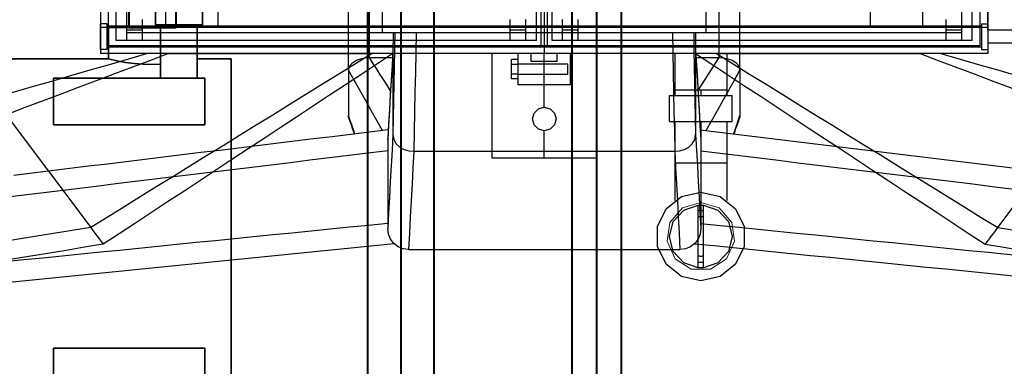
# Model space of a CAD drawing. Header units: millimetres. Extents: x 0 to 1340, y 0 to 800.
# Tile 91 of 100: x 1102 to 1164, y 528 to 550. Entities that reach past the tile are written whole.
import ezdxf

# ---------------------------------------------------------------- set-up
doc = ezdxf.new("R2010")
doc.units = ezdxf.units.MM
for name, color, linetype, lineweight, true_color in [('CONTEXT', 7, 'Continuous', 18, 0xa5a5a5), ('DUCT', 7, 'Continuous', 30, 0x5a6ec8), ('HVAC', 7, 'Continuous', 30, 0x464646), ('OUTLINE', 7, 'Continuous', 35, 0x141414), ('REFRIG', 7, 'Continuous', 40, 0xc83c28)]:
    doc.layers.add(name, color=color, linetype=linetype, lineweight=lineweight, true_color=true_color)

msp = doc.modelspace()

# ---------------------------------------------------------------- linework, layer by layer
at = {"layer": 'CONTEXT'}
msp.add_lwpolyline([(1145, 538.833), (1146.171, 538.489), (1146.971, 537.567), (1147.145, 536.358), (1146.637, 535.248), (1145.61, 534.588), (1144.39, 534.588), (1143.363, 535.248), (1142.855, 536.358), (1143.029, 537.567), (1143.829, 538.489), (1145, 538.833)], dxfattribs=at)
at = {"layer": 'DUCT'}
for points in [[(1122.5, 547.283), (1122.5, 548.504), (1122.5, 549.724), (1122.5, 550.945), (1122.5, 552.166), (1122.5, 553.386), (1122.5, 554.607), (1122.5, 555.827), (1122.5, 557.048), (1122.5, 558.268), (1122.5, 559.489), (1122.5, 560.709), (1122.5, 561.93), (1122.5, 563.151), (1122.5, 564.371), (1122.5, 565.592), (1122.5, 566.812), (1122.5, 568.033), (1122.5, 569.253), (1122.5, 570.474)], [(1123.833, 548.083), (1123.833, 549.342), (1123.833, 550.6), (1123.833, 551.859), (1123.833, 553.117), (1123.833, 554.376), (1123.833, 555.634), (1123.833, 556.892), (1123.833, 558.151), (1123.833, 559.409), (1123.833, 560.668), (1123.833, 561.926), (1123.833, 563.185), (1123.833, 564.443), (1123.833, 565.702), (1123.833, 566.96), (1123.833, 568.219), (1123.833, 569.477), (1123.833, 570.735)], [(1146.167, 548.083), (1146.167, 570.735)], [(1147.5, 547.283), (1147.5, 548.504), (1147.5, 549.724), (1147.5, 550.945), (1147.5, 552.166), (1147.5, 553.386), (1147.5, 554.607), (1147.5, 555.827), (1147.5, 557.048), (1147.5, 558.268), (1147.5, 559.489), (1147.5, 560.709), (1147.5, 561.93), (1147.5, 563.151), (1147.5, 564.371), (1147.5, 565.592), (1147.5, 566.812), (1147.5, 568.033), (1147.5, 569.253), (1147.5, 570.474)], [(1124.667, 549.667), (1124.667, 562)], [(1145.333, 549.667), (1145.333, 562)], [(1145.333, 549.667), (1124.667, 549.667)], [(1125.35, 549.667), (1125.348, 549.472), (1125.345, 549.278), (1125.342, 549.083), (1125.339, 548.889), (1125.336, 548.694), (1125.333, 548.5)], [(1125.458, 549.667), (1125.438, 548.583), (1125.417, 547.5), (1125.396, 546.417), (1125.375, 545.333), (1125.354, 544.25), (1125.333, 543.167)], [(1125.35, 549.667), (1125.348, 549.474), (1125.345, 549.282), (1125.342, 549.09), (1125.339, 548.897), (1125.336, 548.705), (1125.333, 548.513)], [(1126.817, 549.667), (1126.792, 548.406), (1126.767, 547.144), (1126.742, 545.883), (1126.717, 544.622), (1126.692, 543.361), (1126.667, 542.1)], [(1143.183, 549.667), (1143.208, 548.406), (1143.233, 547.144), (1143.258, 545.883), (1143.283, 544.622), (1143.308, 543.361), (1143.333, 542.1)], [(1144.542, 549.667), (1144.562, 548.583), (1144.583, 547.5), (1144.604, 546.417), (1144.625, 545.333), (1144.646, 544.25), (1144.667, 543.167)], [(1144.65, 549.667), (1144.652, 549.472), (1144.655, 549.278), (1144.658, 549.083), (1144.661, 548.889), (1144.664, 548.694), (1144.667, 548.5)], [(1144.65, 549.667), (1144.652, 549.474), (1144.655, 549.282), (1144.658, 549.09), (1144.661, 548.897), (1144.664, 548.705), (1144.667, 548.513)], [(1109.667, 548.333), (1108.438, 547.979), (1107.208, 547.625), (1105.979, 547.271), (1104.75, 546.917), (1103.521, 546.562), (1102.292, 546.208), (1101.062, 545.854), (1099.833, 545.5)], [(1111, 548.333), (1109.848, 547.9), (1108.696, 547.467), (1107.544, 547.033), (1106.393, 546.6), (1105.241, 546.167), (1104.089, 545.733), (1102.937, 545.3), (1101.785, 544.867), (1100.633, 544.433)], [(1124, 548.333), (1122.943, 547.68), (1121.886, 547.027), (1120.829, 546.375), (1119.773, 545.722), (1118.716, 545.069), (1117.659, 544.416), (1116.602, 543.763), (1115.545, 543.11), (1114.488, 542.457), (1113.431, 541.804), (1112.375, 541.151), (1111.318, 540.498), (1110.261, 539.845), (1109.204, 539.192), (1108.147, 538.539), (1107.09, 537.886), (1106.033, 537.233)], [(1125.333, 548.333), (1124.306, 547.657), (1123.278, 546.981), (1122.25, 546.306), (1121.222, 545.63), (1120.194, 544.954), (1119.167, 544.278), (1118.139, 543.602), (1117.111, 542.926), (1116.083, 542.25), (1115.056, 541.574), (1114.028, 540.898), (1113, 540.222), (1111.972, 539.546), (1110.944, 538.87), (1109.917, 538.194), (1108.889, 537.519), (1107.861, 536.843), (1106.833, 536.167)], [(1111, 548.333), (1110.778, 548.333), (1110.556, 548.333), (1110.333, 548.333), (1110.111, 548.333), (1109.889, 548.333), (1109.667, 548.333)], [(1111, 548.333), (1124, 548.333)], [(1125.333, 548.333), (1125.111, 548.333), (1124.889, 548.333), (1124.667, 548.333), (1124.444, 548.333), (1124.222, 548.333), (1124, 548.333)], [(1125.333, 548.5), (1125.278, 547.556), (1125.222, 546.611), (1125.167, 545.667), (1125.111, 544.722), (1125.056, 543.778), (1125, 542.833)], [(1125.334, 548.533), (1125.279, 547.597), (1125.223, 546.66), (1125.168, 545.723), (1125.113, 544.786), (1125.058, 543.849), (1125.002, 542.912)], [(1125.333, 548.513), (1125.333, 548.51), (1125.333, 548.508), (1125.333, 548.506), (1125.333, 548.504), (1125.333, 548.502), (1125.333, 548.5)], [(1125.333, 548.5), (1125.333, 543.167)], [(1144.666, 548.531), (1144.722, 547.595), (1144.777, 546.658), (1144.832, 545.722), (1144.887, 544.785), (1144.942, 543.848), (1144.998, 542.912)], [(1144.667, 548.5), (1144.667, 548.502), (1144.667, 548.504), (1144.667, 548.506), (1144.667, 548.508), (1144.667, 548.51), (1144.667, 548.513)], [(1144.667, 548.5), (1144.667, 543.167)], [(1144.667, 548.5), (1144.722, 547.556), (1144.778, 546.611), (1144.833, 545.667), (1144.889, 544.722), (1144.944, 543.778), (1145, 542.833)], [(1144.667, 548.333), (1145.694, 547.657), (1146.722, 546.981), (1147.75, 546.306), (1148.778, 545.63), (1149.806, 544.954), (1150.833, 544.278), (1151.861, 543.602), (1152.889, 542.926), (1153.917, 542.25), (1154.944, 541.574), (1155.972, 540.898), (1157, 540.222), (1158.028, 539.546), (1159.056, 538.87), (1160.083, 538.194), (1161.111, 537.519), (1162.139, 536.843), (1163.167, 536.167)], [(1146, 548.333), (1145.778, 548.333), (1145.556, 548.333), (1145.333, 548.333), (1145.111, 548.333), (1144.889, 548.333), (1144.667, 548.333)], [(1146, 548.333), (1159, 548.333)], [(1146, 548.333), (1147.057, 547.68), (1148.114, 547.027), (1149.171, 546.375), (1150.227, 545.722), (1151.284, 545.069), (1152.341, 544.416), (1153.398, 543.763), (1154.455, 543.11), (1155.512, 542.457), (1156.569, 541.804), (1157.625, 541.151), (1158.682, 540.498), (1159.739, 539.845), (1160.796, 539.192), (1161.853, 538.539), (1162.91, 537.886), (1163.967, 537.233)], [(1160.333, 548.333), (1160.111, 548.333), (1159.889, 548.333), (1159.667, 548.333), (1159.444, 548.333), (1159.222, 548.333), (1159, 548.333)], [(1159, 548.333), (1160.152, 547.9), (1161.304, 547.467), (1162.456, 547.033), (1163.607, 546.6), (1164.759, 546.167), (1165.911, 545.733), (1167.063, 545.3), (1168.215, 544.867), (1169.367, 544.433)], [(1160.333, 548.333), (1161.562, 547.979), (1162.792, 547.625), (1164.021, 547.271), (1165.25, 546.917), (1166.479, 546.562), (1167.708, 546.208), (1168.938, 545.854), (1170.167, 545.5)], [(1122.5, 547.283), (1122.578, 547.553), (1122.766, 547.763), (1123.007, 547.911), (1123.273, 548.009), (1123.55, 548.065), (1123.833, 548.083)], [(1123.833, 548.083), (1125.307, 548.083)], [(1125.183, 545.969), (1124.958, 546.322), (1124.733, 546.674), (1124.508, 547.026), (1124.283, 547.379), (1124.058, 547.731), (1123.833, 548.083)], [(1144.693, 548.083), (1146.167, 548.083)], [(1144.817, 545.969), (1145.042, 546.322), (1145.267, 546.674), (1145.492, 547.026), (1145.717, 547.379), (1145.942, 547.731), (1146.167, 548.083)], [(1146.167, 548.083), (1146.45, 548.065), (1146.727, 548.009), (1146.993, 547.911), (1147.234, 547.763), (1147.422, 547.553), (1147.5, 547.283)], [(1124.668, 543.424), (1124.307, 544.067), (1123.945, 544.71), (1123.584, 545.354), (1123.223, 545.997), (1122.861, 546.64), (1122.5, 547.283)], [(1122.5, 547.283), (1122.5, 544.383)], [(1145.332, 543.424), (1145.693, 544.067), (1146.055, 544.71), (1146.416, 545.354), (1146.777, 545.997), (1147.139, 546.64), (1147.5, 547.283)], [(1147.5, 547.283), (1147.5, 544.383)], [(1100.633, 544.433), (1106.033, 537.233)], [(1122.906, 543.21), (1122.839, 543.406), (1122.771, 543.601), (1122.703, 543.797), (1122.635, 543.992), (1122.568, 544.188), (1122.5, 544.383)], [(1122.527, 544.223), (1122.519, 544.249), (1122.512, 544.275), (1122.507, 544.302), (1122.503, 544.329), (1122.501, 544.356), (1122.5, 544.383)], [(1122.874, 543.206), (1122.816, 543.376), (1122.758, 543.545), (1122.701, 543.714), (1122.643, 543.884), (1122.585, 544.053), (1122.527, 544.223)], [(1147.094, 543.21), (1147.161, 543.406), (1147.229, 543.601), (1147.297, 543.797), (1147.365, 543.992), (1147.432, 544.188), (1147.5, 544.383)], [(1147.126, 543.206), (1147.184, 543.376), (1147.242, 543.545), (1147.299, 543.714), (1147.357, 543.884), (1147.415, 544.053), (1147.473, 544.223)], [(1147.5, 544.383), (1147.499, 544.356), (1147.497, 544.329), (1147.493, 544.302), (1147.488, 544.275), (1147.481, 544.249), (1147.473, 544.223)], [(1163.967, 537.233), (1169.367, 544.433)], [(1125.035, 543.469), (1123.839, 543.323), (1122.643, 543.178), (1121.448, 543.033), (1120.252, 542.888), (1119.056, 542.742), (1117.86, 542.597), (1116.664, 542.452), (1115.468, 542.307), (1114.273, 542.162), (1113.077, 542.016), (1111.881, 541.871), (1110.685, 541.726), (1109.489, 541.581), (1108.293, 541.436), (1107.098, 541.29), (1105.902, 541.145), (1104.706, 541), (1103.51, 540.855), (1102.314, 540.71), (1101.118, 540.564)], [(1144.965, 543.469), (1173.665, 539.983)], [(1125.333, 543.167), (1125.278, 542.167), (1125.222, 541.167), (1125.167, 540.167), (1125.111, 539.167), (1125.056, 538.167), (1125, 537.167)], [(1125, 542.833), (1125, 542.846), (1125, 542.86), (1125.001, 542.873), (1125.001, 542.886), (1125.002, 542.899), (1125.002, 542.912)], [(1125, 542.84), (1125, 542.839), (1125, 542.838), (1125, 542.837), (1125, 542.836), (1125, 542.834), (1125, 542.833)], [(1125, 542.833), (1125, 537.167)], [(1125.333, 543.167), (1125.39, 542.858), (1125.547, 542.587), (1125.777, 542.372), (1126.052, 542.22), (1126.353, 542.13), (1126.667, 542.1)], [(1143.333, 542.1), (1143.647, 542.13), (1143.948, 542.22), (1144.223, 542.372), (1144.453, 542.587), (1144.61, 542.858), (1144.667, 543.167)], [(1144.667, 543.167), (1144.722, 542.167), (1144.778, 541.167), (1144.833, 540.167), (1144.889, 539.167), (1144.944, 538.167), (1145, 537.167)], [(1144.998, 542.912), (1144.998, 542.899), (1144.999, 542.886), (1144.999, 542.873), (1145, 542.86), (1145, 542.846), (1145, 542.833)], [(1144.998, 542.912), (1144.998, 542.912), (1144.998, 542.912), (1144.998, 542.912), (1144.998, 542.912), (1144.998, 542.912), (1144.998, 542.912)], [(1145, 542.833), (1145, 542.834), (1145, 542.836), (1145, 542.837), (1145, 542.838), (1145, 542.839), (1145, 542.84)], [(1145, 542.833), (1145, 537.167)], [(1125, 542.13), (1123.759, 541.979), (1122.519, 541.828), (1121.278, 541.677), (1120.038, 541.526), (1118.797, 541.375), (1117.557, 541.224), (1116.316, 541.073), (1115.076, 540.922), (1113.835, 540.771), (1112.595, 540.62), (1111.354, 540.469), (1110.114, 540.318), (1108.873, 540.167), (1107.632, 540.016), (1106.392, 539.865), (1105.151, 539.714), (1103.911, 539.563), (1102.67, 539.412), (1101.43, 539.261), (1100.189, 539.11), (1098.949, 538.959), (1097.708, 538.808), (1096.468, 538.657)], [(1126.667, 542.1), (1126.611, 541.056), (1126.556, 540.011), (1126.5, 538.967), (1126.444, 537.922), (1126.389, 536.878), (1126.333, 535.833)], [(1126.667, 542.1), (1143.333, 542.1)], [(1143.333, 542.1), (1143.389, 541.056), (1143.444, 540.011), (1143.5, 538.967), (1143.556, 537.922), (1143.611, 536.878), (1143.667, 535.833)], [(1145, 542.13), (1146.241, 541.979), (1147.481, 541.828), (1148.722, 541.677), (1149.962, 541.526), (1151.203, 541.375), (1152.443, 541.224), (1153.684, 541.073), (1154.924, 540.922), (1156.165, 540.771), (1157.405, 540.62), (1158.646, 540.469), (1159.886, 540.318), (1161.127, 540.167), (1162.368, 540.016), (1163.608, 539.865), (1164.849, 539.714), (1166.089, 539.563), (1167.33, 539.412), (1168.57, 539.261), (1169.811, 539.11), (1171.051, 538.959), (1172.292, 538.808), (1173.532, 538.657)], [(1106.033, 537.233), (1104.847, 537.043), (1103.66, 536.854), (1102.473, 536.664), (1101.286, 536.474), (1100.1, 536.284), (1098.913, 536.094), (1097.726, 535.904), (1096.539, 535.714), (1095.353, 535.524), (1094.166, 535.334), (1092.979, 535.144), (1091.792, 534.954), (1090.606, 534.764), (1089.419, 534.575), (1088.232, 534.385), (1087.045, 534.195), (1085.859, 534.005), (1084.672, 533.815), (1083.485, 533.625), (1082.298, 533.435), (1081.112, 533.245), (1079.925, 533.055), (1078.738, 532.865)], [(1125, 537.499), (1123.777, 537.377), (1122.554, 537.254), (1121.33, 537.131), (1120.107, 537.009), (1118.884, 536.886), (1117.661, 536.763), (1116.437, 536.64), (1115.214, 536.518), (1113.991, 536.395), (1112.768, 536.272), (1111.544, 536.149), (1110.321, 536.027), (1109.098, 535.904), (1107.875, 535.781), (1106.652, 535.658), (1105.428, 535.536), (1104.205, 535.413), (1102.982, 535.29), (1101.759, 535.168), (1100.535, 535.045), (1099.312, 534.922), (1098.089, 534.799), (1096.866, 534.677)], [(1106.033, 537.233), (1106.167, 537.056), (1106.3, 536.878), (1106.433, 536.7), (1106.567, 536.522), (1106.7, 536.344), (1106.833, 536.167)], [(1126.333, 535.833), (1125.988, 535.879), (1125.667, 536.012), (1125.391, 536.224), (1125.179, 536.5), (1125.045, 536.822), (1125, 537.167)], [(1125, 537.167), (1125, 537.164), (1125, 537.162), (1125, 537.16), (1125, 537.158), (1125, 537.155), (1125, 537.153)], [(1145, 537.167), (1144.955, 536.822), (1144.821, 536.5), (1144.609, 536.224), (1144.333, 536.012), (1144.012, 535.879), (1143.667, 535.833)], [(1145, 537.499), (1146.223, 537.377), (1147.446, 537.254), (1148.67, 537.131), (1149.893, 537.009), (1151.116, 536.886), (1152.339, 536.763), (1153.563, 536.64), (1154.786, 536.518), (1156.009, 536.395), (1157.232, 536.272), (1158.456, 536.149), (1159.679, 536.027), (1160.902, 535.904), (1162.125, 535.781), (1163.348, 535.658), (1164.572, 535.536), (1165.795, 535.413), (1167.018, 535.29), (1168.241, 535.168), (1169.465, 535.045), (1170.688, 534.922), (1171.911, 534.799), (1173.134, 534.677)], [(1145, 537.153), (1145, 537.155), (1145, 537.158), (1145, 537.16), (1145, 537.162), (1145, 537.164), (1145, 537.167)], [(1163.167, 536.167), (1163.3, 536.344), (1163.433, 536.522), (1163.567, 536.7), (1163.7, 536.878), (1163.833, 537.056), (1163.967, 537.233)], [(1163.967, 537.233), (1165.153, 537.043), (1166.34, 536.854), (1167.527, 536.664), (1168.714, 536.474), (1169.9, 536.284), (1171.087, 536.094), (1172.274, 535.904), (1173.461, 535.714), (1174.647, 535.524), (1175.834, 535.334), (1177.021, 535.144), (1178.208, 534.954), (1179.394, 534.764), (1180.581, 534.575), (1181.768, 534.385), (1182.955, 534.195), (1184.141, 534.005), (1185.328, 533.815), (1186.515, 533.625), (1187.702, 533.435), (1188.888, 533.245), (1190.075, 533.055), (1191.262, 532.865)], [(1106.833, 536.167), (1105.646, 535.974), (1104.458, 535.78), (1103.271, 535.587), (1102.084, 535.394), (1100.896, 535.201), (1099.709, 535.008), (1098.521, 534.815), (1097.334, 534.621), (1096.146, 534.428), (1094.959, 534.235), (1093.771, 534.042), (1092.584, 533.849), (1091.396, 533.655), (1090.209, 533.462), (1089.022, 533.269), (1087.834, 533.076), (1086.647, 532.882), (1085.459, 532.689), (1084.272, 532.496), (1083.084, 532.303), (1081.897, 532.109), (1080.709, 531.916), (1079.522, 531.723)], [(1125.408, 536.207), (1096.998, 533.35)], [(1126.333, 535.833), (1143.667, 535.833)], [(1144.592, 536.207), (1145.827, 536.083), (1147.062, 535.958), (1148.298, 535.834), (1149.533, 535.71), (1150.768, 535.586), (1152.003, 535.461), (1153.238, 535.337), (1154.474, 535.213), (1155.709, 535.089), (1156.944, 534.965), (1158.179, 534.84), (1159.414, 534.716), (1160.65, 534.592), (1161.885, 534.468), (1163.12, 534.344), (1164.355, 534.219), (1165.59, 534.095), (1166.826, 533.971), (1168.061, 533.847), (1169.296, 533.723), (1170.531, 533.598), (1171.766, 533.474), (1173.002, 533.35)], [(1163.167, 536.167), (1164.354, 535.974), (1165.542, 535.78), (1166.729, 535.587), (1167.916, 535.394), (1169.104, 535.201), (1170.291, 535.008), (1171.479, 534.815), (1172.666, 534.621), (1173.854, 534.428), (1175.041, 534.235), (1176.229, 534.042), (1177.416, 533.849), (1178.604, 533.655), (1179.791, 533.462), (1180.978, 533.269), (1182.166, 533.076), (1183.353, 532.882), (1184.541, 532.689), (1185.728, 532.496), (1186.916, 532.303), (1188.103, 532.109), (1189.291, 531.916), (1190.478, 531.723)]]:
    msp.add_lwpolyline(points, dxfattribs=at)
at = {"layer": 'HVAC'}
for points in [[(1107.167, 548.833), (1107.167, 594.5)], [(1162.833, 548.833), (1162.833, 594.5)], [(1108.333, 549.667), (1108.333, 593.667)], [(1161.667, 549.667), (1161.667, 593.667)], [(1106.667, 593.333), (1106.667, 550)], [(1163.333, 593.333), (1163.333, 550)], [(1134.792, 548.75), (1134.792, 578.5)], [(1135.208, 548.75), (1135.208, 578.5)], [(1110.833, 550), (1110.833, 577.5)], [(1155.833, 550), (1155.833, 577.5)], [(1159.167, 550), (1159.167, 577.5)], [(1107.667, 549.167), (1107.667, 576.667)], [(1134.5, 549.167), (1134.5, 576.667)], [(1135.5, 549.167), (1135.5, 576.667)], [(1162.333, 549.167), (1162.333, 576.667)], [(1135, 559), (1135, 550)], [(1135, 559), (1135, 550)], [(1114.167, 550), (1114.167, 556.667)], [(1163.333, 549.833), (1163.333, 551.5)], [(1106.667, 548.6), (1106.667, 548.872), (1106.667, 549.144), (1106.667, 549.417), (1106.667, 549.689), (1106.667, 549.961), (1106.667, 550.233)], [(1107.083, 550.233), (1106.667, 550.233)], [(1107.083, 548.6), (1107.083, 548.872), (1107.083, 549.144), (1107.083, 549.417), (1107.083, 549.689), (1107.083, 549.961), (1107.083, 550.233)], [(1108.333, 549.833), (1108.333, 550.5)], [(1109.333, 549.833), (1109.333, 550.5)], [(1132.833, 549.833), (1132.833, 550.5)], [(1133.833, 549.833), (1133.833, 550.5)], [(1136.167, 549.833), (1136.167, 550.5)], [(1137.167, 549.833), (1137.167, 550.5)], [(1160.667, 549.833), (1160.667, 550.5)], [(1161.667, 549.833), (1161.667, 550.5)], [(1162.917, 550.233), (1162.917, 549.961), (1162.917, 549.689), (1162.917, 549.417), (1162.917, 549.144), (1162.917, 548.872), (1162.917, 548.6)], [(1162.917, 550.233), (1163.333, 550.233)], [(1163.333, 550.233), (1163.333, 549.961), (1163.333, 549.689), (1163.333, 549.417), (1163.333, 549.144), (1163.333, 548.872), (1163.333, 548.6)], [(1106.667, 550), (1106.667, 549.722), (1106.667, 549.444), (1106.667, 549.167), (1106.667, 548.889), (1106.667, 548.611), (1106.667, 548.333)], [(1135, 550), (1106.667, 550)], [(1162.917, 550.083), (1107.083, 550.083)], [(1108.333, 549.167), (1108.333, 549.833)], [(1109.333, 549.833), (1108.333, 549.833)], [(1161.667, 549.667), (1108.333, 549.667)], [(1109.333, 549.167), (1109.333, 549.833)], [(1159.167, 550), (1110.833, 550)], [(1155.833, 550), (1114.167, 550)], [(1132.833, 549.167), (1132.833, 549.833)], [(1133.833, 549.833), (1132.833, 549.833)], [(1133.833, 549.167), (1133.833, 549.833)], [(1135, 550), (1135, 549.722), (1135, 549.444), (1135, 549.167), (1135, 548.889), (1135, 548.611), (1135, 548.333)], [(1163.333, 550), (1135, 550)], [(1135, 550), (1135, 549.722), (1135, 549.444), (1135, 549.167), (1135, 548.889), (1135, 548.611), (1135, 548.333)], [(1136.167, 549.167), (1136.167, 549.833)], [(1137.167, 549.833), (1136.167, 549.833)], [(1137.167, 549.167), (1137.167, 549.833)], [(1160.667, 549.167), (1160.667, 549.833)], [(1161.667, 549.833), (1160.667, 549.833)], [(1161.667, 549.167), (1161.667, 549.833)], [(1163.333, 550), (1163.333, 549.722), (1163.333, 549.444), (1163.333, 549.167), (1163.333, 548.889), (1163.333, 548.611), (1163.333, 548.333)], [(1163.333, 549.833), (1163.333, 549.694), (1163.333, 549.556), (1163.333, 549.417), (1163.333, 549.278), (1163.333, 549.139), (1163.333, 549)], [(1167.333, 549.833), (1163.333, 549.833)], [(1108.333, 549.167), (1107.667, 549.167)], [(1109.333, 549.167), (1108.333, 549.167)], [(1132.833, 549.167), (1109.333, 549.167)], [(1133.833, 549.167), (1132.833, 549.167)], [(1134.5, 549.167), (1133.833, 549.167)], [(1136.167, 549.167), (1135.5, 549.167)], [(1137.167, 549.167), (1136.167, 549.167)], [(1160.667, 549.167), (1137.167, 549.167)], [(1161.667, 549.167), (1160.667, 549.167)], [(1162.333, 549.167), (1161.667, 549.167)], [(1167.333, 549), (1163.333, 549)], [(1107.083, 548.6), (1106.667, 548.6)], [(1135, 548.333), (1106.667, 548.333)], [(1162.917, 548.75), (1107.083, 548.75)], [(1162.833, 548.833), (1107.167, 548.833)], [(1131.667, 541.667), (1131.667, 548.333)], [(1133.333, 546.333), (1133.333, 546.667), (1133.333, 547), (1133.333, 547.333), (1133.333, 547.667), (1133.333, 548), (1133.333, 548.333)], [(1135.833, 548.333), (1134.167, 548.333)], [(1134.167, 547.833), (1134.167, 548.333)], [(1135.208, 548.75), (1134.792, 548.75)], [(1135, 546.333), (1135, 546.667), (1135, 547), (1135, 547.333), (1135, 547.667), (1135, 548), (1135, 548.333)], [(1163.333, 548.333), (1135, 548.333)], [(1135, 546.333), (1135, 546.667), (1135, 547), (1135, 547.333), (1135, 547.667), (1135, 548), (1135, 548.333)], [(1135.833, 547.833), (1135.833, 548.333)], [(1136.667, 546.333), (1136.667, 546.667), (1136.667, 547), (1136.667, 547.333), (1136.667, 547.667), (1136.667, 548), (1136.667, 548.333)], [(1138.333, 541.667), (1138.333, 548.333)], [(1143.333, 548.333), (1143.333, 546)], [(1146.667, 548.333), (1146.667, 546)], [(1162.917, 548.6), (1163.333, 548.6)], [(1133.333, 547.949), (1132.9, 547.949)], [(1132.9, 547.641), (1132.9, 547.949)], [(1133.333, 547.641), (1133.333, 547.949)], [(1135.833, 547.833), (1134.167, 547.833)], [(1133.333, 547.641), (1132.9, 547.641)], [(1132.9, 547.025), (1132.9, 547.641)], [(1136.5, 547.667), (1133.333, 547.667)], [(1133.333, 547.025), (1133.333, 547.641)], [(1136.5, 547), (1136.5, 547.111), (1136.5, 547.222), (1136.5, 547.333), (1136.5, 547.444), (1136.5, 547.556), (1136.5, 547.667)], [(1132.9, 546.717), (1132.9, 547.025)], [(1133.333, 547.025), (1132.9, 547.025)], [(1133.333, 546.717), (1132.9, 546.717)], [(1133.333, 546.717), (1133.333, 547.025)], [(1136.5, 547), (1133.333, 547)], [(1135, 546.333), (1133.333, 546.333)], [(1135, 544.917), (1135, 546.333)], [(1136.667, 546.333), (1135, 546.333)], [(1135, 544.917), (1135, 546.333)], [(1145, 546), (1144.722, 546), (1144.444, 546), (1144.167, 546), (1143.889, 546), (1143.611, 546), (1143.333, 546)], [(1145, 546), (1144.722, 546), (1144.444, 546), (1144.167, 546), (1143.889, 546), (1143.611, 546), (1143.333, 546)], [(1143.333, 546), (1143.333, 545.667)], [(1146.667, 546), (1146.389, 546), (1146.111, 546), (1145.833, 546), (1145.556, 546), (1145.278, 546), (1145, 546)], [(1146.667, 546), (1146.389, 546), (1146.111, 546), (1145.833, 546), (1145.556, 546), (1145.278, 546), (1145, 546)], [(1145, 546), (1145, 545.667)], [(1146.667, 546), (1146.667, 545.667)], [(1143, 545.667), (1143.667, 545.667), (1144.333, 545.667), (1145, 545.667), (1145.667, 545.667), (1146.333, 545.667), (1147, 545.667)], [(1143, 544), (1143, 545.667)], [(1147, 544), (1147, 545.667)], [(1135, 543.417), (1134.625, 543.517), (1134.35, 543.792), (1134.25, 544.167), (1134.35, 544.542), (1134.625, 544.816), (1135, 544.917)], [(1135, 544.917), (1135.375, 544.816), (1135.65, 544.542), (1135.75, 544.167), (1135.65, 543.792), (1135.375, 543.517), (1135, 543.417)], [(1143, 544), (1143.667, 544), (1144.333, 544), (1145, 544), (1145.667, 544), (1146.333, 544), (1147, 544)], [(1143.333, 544), (1143.333, 541.333)], [(1145, 544), (1145, 541.333)], [(1146.667, 544), (1146.667, 541.333)], [(1135, 541.667), (1135, 543.417)], [(1135, 541.667), (1135, 543.417)], [(1135, 541.667), (1131.667, 541.667)], [(1138.333, 541.667), (1135, 541.667)], [(1145, 541.333), (1144.722, 541.333), (1144.444, 541.333), (1144.167, 541.333), (1143.889, 541.333), (1143.611, 541.333), (1143.333, 541.333)], [(1143.333, 541.333), (1143.333, 540.937), (1143.333, 540.542), (1143.333, 540.146), (1143.333, 539.75), (1143.333, 539.354), (1143.333, 538.958)], [(1146.667, 541.333), (1146.389, 541.333), (1146.111, 541.333), (1145.833, 541.333), (1145.556, 541.333), (1145.278, 541.333), (1145, 541.333)], [(1145, 541.333), (1145, 541.028), (1145, 540.722), (1145, 540.417), (1145, 540.111), (1145, 539.806), (1145, 539.5)], [(1146.667, 541.333), (1146.667, 540.937), (1146.667, 540.542), (1146.667, 540.146), (1146.667, 539.75), (1146.667, 539.354), (1146.667, 538.958)], [(1145, 539.5), (1146.229, 539.219), (1147.215, 538.433), (1147.762, 537.297), (1147.762, 536.036), (1147.215, 534.9), (1146.229, 534.114), (1145, 533.833), (1143.771, 534.114), (1142.785, 534.9), (1142.238, 536.036), (1142.238, 537.297), (1142.785, 538.433), (1143.771, 539.219), (1145, 539.5)], [(1144.833, 534.674), (1143.905, 534.993), (1143.241, 535.715), (1143, 536.667), (1143.241, 537.618), (1143.905, 538.34), (1144.833, 538.66)], [(1144.833, 538.66), (1144.861, 538.662), (1144.889, 538.664), (1144.917, 538.665), (1144.944, 538.666), (1144.972, 538.666), (1145, 538.667)], [(1144.833, 534.674), (1144.833, 538.66)], [(1144.833, 538.325), (1144.861, 538.328), (1144.889, 538.33), (1144.917, 538.331), (1144.944, 538.332), (1144.972, 538.333), (1145, 538.333)], [(1145, 538.667), (1145.028, 538.666), (1145.056, 538.666), (1145.083, 538.665), (1145.111, 538.664), (1145.139, 538.662), (1145.167, 538.66)], [(1145, 538.333), (1145.028, 538.333), (1145.056, 538.332), (1145.083, 538.331), (1145.111, 538.33), (1145.139, 538.328), (1145.167, 538.325)], [(1145.167, 538.66), (1146.095, 538.34), (1146.759, 537.618), (1147, 536.667), (1146.759, 535.715), (1146.095, 534.993), (1145.167, 534.674)], [(1145.167, 534.674), (1145.167, 538.66)], [(1145, 537.917), (1144.972, 537.916), (1144.944, 537.915), (1144.916, 537.914), (1144.889, 537.912), (1144.861, 537.909), (1144.833, 537.906)], [(1145.167, 537.906), (1145.139, 537.909), (1145.111, 537.912), (1145.084, 537.914), (1145.056, 537.915), (1145.028, 537.916), (1145, 537.917)], [(1144.833, 535.428), (1144.889, 535.422), (1144.944, 535.418), (1145, 535.417), (1145.056, 535.418), (1145.111, 535.422), (1145.167, 535.428)], [(1145.167, 535.008), (1145.111, 535.004), (1145.056, 535.001), (1145, 535), (1144.944, 535.001), (1144.889, 535.004), (1144.833, 535.008)], [(1145.167, 534.674), (1145.111, 534.67), (1145.056, 534.667), (1145, 534.667), (1144.944, 534.667), (1144.889, 534.67), (1144.833, 534.674)]]:
    msp.add_lwpolyline(points, dxfattribs=at)
at = {"layer": 'OUTLINE'}
for points in [[(1110.167, 550.167), (1110.167, 551.167)], [(1113.167, 550.167), (1113.167, 551.167)], [(1107.167, 550), (1107.722, 550), (1108.278, 550), (1108.833, 550), (1109.389, 550), (1109.944, 550), (1110.5, 550)], [(1107.167, 548), (1107.167, 550)], [(1110.167, 550.167), (1110.667, 550.167), (1111.167, 550.167), (1111.667, 550.167), (1112.167, 550.167), (1112.667, 550.167), (1113.167, 550.167)], [(1110.5, 546.77), (1110.5, 550.167)], [(1112.833, 546.77), (1112.833, 550.167)], [(1107.167, 548), (1088.45, 548)], [(1107.167, 548), (1107.713, 547.876), (1108.265, 547.776), (1108.821, 547.703), (1109.379, 547.658), (1109.94, 547.64), (1110.5, 547.652)], [(1115, 548), (1112.833, 548)], [(1115, 525.333), (1115, 526.593), (1115, 527.852), (1115, 529.111), (1115, 530.37), (1115, 531.63), (1115, 532.889), (1115, 534.148), (1115, 535.407), (1115, 536.667), (1115, 537.926), (1115, 539.185), (1115, 540.444), (1115, 541.704), (1115, 542.963), (1115, 544.222), (1115, 545.481), (1115, 546.741), (1115, 548)], [(1110.002, 547.64), (1110.002, 547.64), (1110.001, 547.64), (1110.001, 547.64), (1110.001, 547.64), (1110, 547.64), (1110, 547.64)], [(1103.667, 546.77), (1103.667, 546.272), (1103.667, 545.775), (1103.667, 545.278), (1103.667, 544.78), (1103.667, 544.283), (1103.667, 543.785)], [(1113.333, 546.77), (1103.667, 546.77)], [(1113.333, 543.785), (1113.333, 544.283), (1113.333, 544.78), (1113.333, 545.278), (1113.333, 545.775), (1113.333, 546.272), (1113.333, 546.77)], [(1113.333, 543.785), (1103.667, 543.785)], [(1113.333, 529.548), (1103.667, 529.548)], [(1103.667, 526.564), (1103.667, 527.061), (1103.667, 527.558), (1103.667, 528.056), (1103.667, 528.553), (1103.667, 529.051), (1103.667, 529.548)], [(1113.333, 526.564), (1113.333, 527.061), (1113.333, 527.558), (1113.333, 528.056), (1113.333, 528.553), (1113.333, 529.051), (1113.333, 529.548)]]:
    msp.add_lwpolyline(points, dxfattribs=at)
at = {"layer": 'REFRIG'}
for points in [[(1123.717, 560), (1123.717, 513.433)], [(1125.833, 560), (1125.833, 513.433)], [(1127.95, 560), (1127.95, 513.433)], [(1136.75, 560), (1136.75, 511.733)], [(1138.333, 560), (1138.333, 511.733)], [(1139.917, 560), (1139.917, 511.733)], [(1108.5, 550), (1108.5, 558.533)], [(1111.5, 550), (1111.5, 558.533)], [(1108.5, 550), (1109, 550), (1109.5, 550), (1110, 550), (1110.5, 550), (1111, 550), (1111.5, 550)]]:
    msp.add_lwpolyline(points, dxfattribs=at)

doc.saveas('drawing.dxf')
